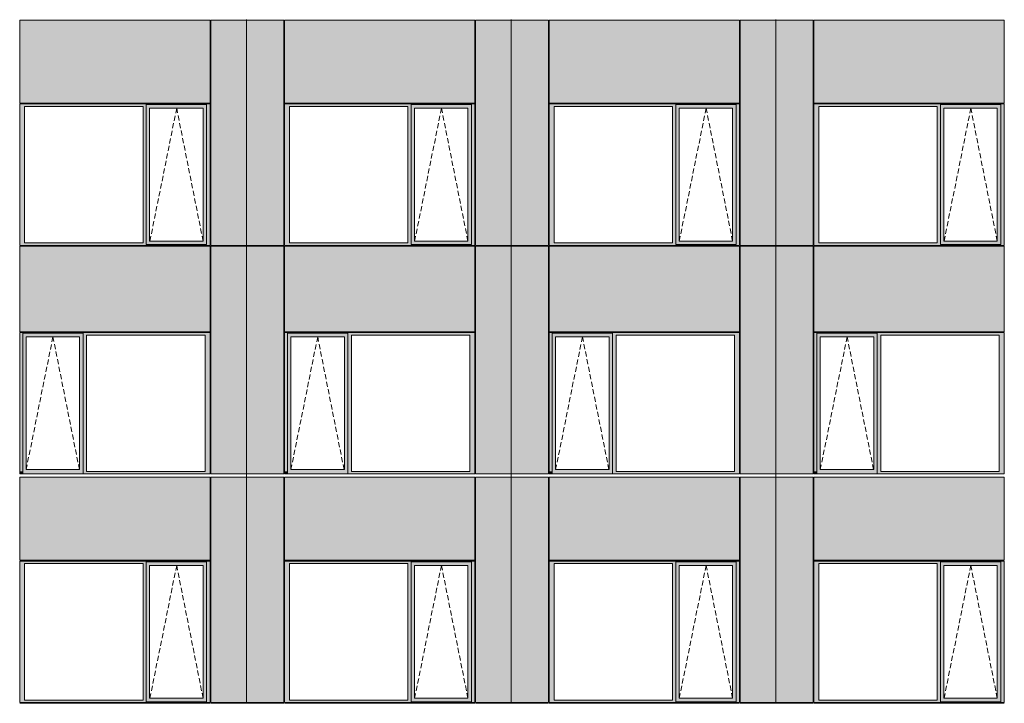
# Model space of a CAD drawing. Header units: millimetres. Extents: x 374857 to 755273, y -2664 to 302042.
# Tile 27 of 48: x 400935 to 414511, y 55039 to 64459. Entities that reach past the tile are written whole.
import ezdxf

# ---------------------------------------------------------------- set-up
doc = ezdxf.new("R2010")
doc.units = ezdxf.units.MM
doc.header["$MEASUREMENT"] = 0
doc.linetypes.add('OO_EOIAAY', pattern=[105.833361, 70.555568, -35.277793])
for name, color, linetype, lineweight in [('0_Ном._пера__1', 7, 'Continuous', 0), ('0_Ном._пера__120', 7, 'Continuous', 0), ('_0 фасадные панели-1_Ном._пера__1', 7, 'Continuous', 0), ('АР-Стены_внешние_.АР_Ном._пера__1', 7, 'Continuous', 0)]:
    doc.layers.add(name, color=color, linetype=linetype, lineweight=lineweight)
doc.layers.add('АР-Стены_внешние_.АР_Ном._пера__214', color=7, linetype='Continuous', lineweight=0, true_color=0xe2eaf1)

msp = doc.modelspace()

# ---------------------------------------------------------------- hatches: boundary and pattern name
at = {"layer": '0_Ном._пера__1', "linetype": 'Continuous', "lineweight": 0, "true_color": 0x000000}
for points in [[(400935.328, 63263.69), (401002.802, 63263.69), (402636.684, 63263.69), (402681.177, 63263.69), (402681.177, 63288.69), (403512.908, 63288.69), (403512.908, 63263.69), (403561.144, 63263.69), (403561.144, 63298.69), (400935.328, 63298.69)], [(401002.802, 61383.69), (401002.802, 63263.69), (400935.328, 63263.69), (400935.328, 61383.69)], [(402681.177, 63263.69), (402636.684, 63263.69), (402636.684, 61383.69), (402681.177, 61383.69)], [(402681.177, 63288.69), (402681.177, 63238.69), (402726.87, 63238.69), (403463.472, 63238.69), (403512.908, 63238.69), (403512.908, 63288.69)], [(403512.908, 61383.69), (403561.144, 61383.69), (403561.144, 63263.69), (403512.908, 63263.69)], [(404585.81, 63263.69), (404653.284, 63263.69), (406286.684, 63263.69), (406331.177, 63263.69), (406331.177, 63288.69), (407162.908, 63288.69), (407162.908, 63263.69), (407211.144, 63263.69), (407211.144, 63298.69), (404585.81, 63298.69)], [(404653.284, 61383.69), (404653.284, 63263.69), (404585.81, 63263.69), (404585.81, 61383.69)], [(406331.177, 63263.69), (406286.684, 63263.69), (406286.684, 61383.69), (406331.177, 61383.69)], [(406331.177, 63288.69), (406331.177, 63238.69), (406376.87, 63238.69), (407113.472, 63238.69), (407162.908, 63238.69), (407162.908, 63288.69)], [(407162.908, 61383.69), (407211.144, 61383.69), (407211.144, 63263.69), (407162.908, 63263.69)], [(408235.81, 63263.69), (408303.284, 63263.69), (409935.68, 63263.69), (409980.173, 63263.69), (409980.173, 63288.69), (410811.904, 63288.69), (410811.904, 63263.69), (410860.14, 63263.69), (410860.14, 63298.69), (408235.81, 63298.69)], [(408303.284, 61383.69), (408303.284, 63263.69), (408235.81, 63263.69), (408235.81, 61383.69)], [(409980.173, 63263.69), (409935.68, 63263.69), (409935.68, 61383.69), (409980.173, 61383.69)], [(409980.173, 63288.69), (409980.173, 63238.69), (410025.866, 63238.69), (410762.468, 63238.69), (410811.904, 63238.69), (410811.904, 63288.69)], [(410811.904, 61383.69), (410860.14, 61383.69), (410860.14, 63263.69), (410811.904, 63263.69)], [(411884.805, 63263.69), (411952.28, 63263.69), (413586.251, 63263.69), (413630.744, 63263.69), (413630.744, 63288.69), (414462.475, 63288.69), (414462.475, 63263.69), (414510.711, 63263.69), (414510.711, 63298.69), (411884.805, 63298.69)], [(411952.28, 61383.69), (411952.28, 63263.69), (411884.805, 63263.69), (411884.805, 61383.69)], [(413630.744, 63263.69), (413586.251, 63263.69), (413586.251, 61383.69), (413630.744, 61383.69)], [(413630.744, 63288.69), (413630.744, 63238.69), (413676.437, 63238.69), (414413.039, 63238.69), (414462.475, 63238.69), (414462.475, 63288.69)], [(414462.475, 61383.69), (414510.711, 61383.69), (414510.711, 63263.69), (414462.475, 63263.69)], [(402681.177, 63238.69), (402681.177, 61408.69), (402726.87, 61408.69), (402726.87, 63238.69)], [(403512.908, 63238.69), (403464.22, 63238.69), (403464.22, 61408.69), (403512.908, 61408.69)], [(406331.177, 63238.69), (406331.177, 61408.69), (406376.87, 61408.69), (406376.87, 63238.69)], [(407162.908, 63238.69), (407114.22, 63238.69), (407114.22, 61408.69), (407162.908, 61408.69)], [(409980.173, 63238.69), (409980.173, 61408.69), (410025.866, 61408.69), (410025.866, 63238.69)], [(410811.904, 63238.69), (410763.217, 63238.69), (410763.217, 61408.69), (410811.904, 61408.69)], [(413630.744, 63238.69), (413630.744, 61408.69), (413676.437, 61408.69), (413676.437, 63238.69)], [(414462.475, 63238.69), (414413.787, 63238.69), (414413.787, 61408.69), (414462.475, 61408.69)], [(401002.802, 61383.69), (400935.328, 61383.69), (400935.328, 61348.69), (403561.144, 61348.69), (403561.144, 61383.69), (403512.908, 61383.69), (403512.908, 61358.69), (402681.177, 61358.69), (402681.177, 61383.69), (402636.684, 61383.69)], [(402681.177, 61408.69), (402681.177, 61358.69), (403512.908, 61358.69), (403512.908, 61408.69), (403463.472, 61408.69), (402726.87, 61408.69)], [(404653.284, 61383.69), (404585.81, 61383.69), (404585.81, 61348.69), (407211.144, 61348.69), (407211.144, 61383.69), (407162.908, 61383.69), (407162.908, 61358.69), (406331.177, 61358.69), (406331.177, 61383.69), (406286.684, 61383.69)], [(406331.177, 61408.69), (406331.177, 61358.69), (407162.908, 61358.69), (407162.908, 61408.69), (407113.472, 61408.69), (406376.87, 61408.69)], [(408303.284, 61383.69), (408235.81, 61383.69), (408235.81, 61348.69), (410860.14, 61348.69), (410860.14, 61383.69), (410811.904, 61383.69), (410811.904, 61358.69), (409980.173, 61358.69), (409980.173, 61383.69), (409935.68, 61383.69)], [(409980.173, 61408.69), (409980.173, 61358.69), (410811.904, 61358.69), (410811.904, 61408.69), (410762.468, 61408.69), (410025.866, 61408.69)], [(411952.28, 61383.69), (411884.805, 61383.69), (411884.805, 61348.69), (414510.711, 61348.69), (414510.711, 61383.69), (414462.475, 61383.69), (414462.475, 61358.69), (413630.744, 61358.69), (413630.744, 61383.69), (413586.251, 61383.69)], [(413630.744, 61408.69), (413630.744, 61358.69), (414462.475, 61358.69), (414462.475, 61408.69), (414413.039, 61408.69), (413676.437, 61408.69)], [(403561.144, 60148.69), (400935.328, 60148.69), (400935.328, 60113.69), (400978.084, 60113.69), (400978.084, 60138.69), (401809.815, 60138.69), (401809.815, 60113.69), (401858.051, 60113.69), (403491.933, 60113.69), (403561.144, 60113.69)], [(407211.144, 60148.69), (404585.81, 60148.69), (404585.81, 60113.69), (404628.566, 60113.69), (404628.566, 60138.69), (405460.297, 60138.69), (405460.297, 60113.69), (405508.533, 60113.69), (407141.933, 60113.69), (407211.144, 60113.69)], [(410860.14, 60148.69), (408235.81, 60148.69), (408235.81, 60113.69), (408278.566, 60113.69), (408278.566, 60138.69), (409110.297, 60138.69), (409110.297, 60113.69), (409158.533, 60113.69), (410790.929, 60113.69), (410860.14, 60113.69)], [(414510.711, 60148.69), (411884.805, 60148.69), (411884.805, 60113.69), (411927.561, 60113.69), (411927.561, 60138.69), (412759.293, 60138.69), (412759.293, 60113.69), (412807.529, 60113.69), (414441.5, 60113.69), (414510.711, 60113.69)], [(400978.084, 58233.69), (400978.084, 60113.69), (400935.328, 60113.69), (400935.328, 58233.69)], [(400978.084, 60138.69), (400978.084, 60088.69), (401023.777, 60088.69), (401760.379, 60088.69), (401809.815, 60088.69), (401809.815, 60138.69)], [(400978.084, 60088.69), (400978.084, 58258.69), (401023.777, 58258.69), (401023.777, 60088.69)], [(401809.815, 60088.69), (401761.127, 60088.69), (401761.127, 58258.69), (401809.815, 58258.69)], [(401809.815, 60113.69), (401809.815, 58233.69), (401858.051, 58233.69), (401858.051, 60113.69)], [(403491.933, 58233.69), (403561.144, 58233.69), (403561.144, 60113.69), (403491.933, 60113.69)], [(404628.566, 58233.69), (404628.566, 60113.69), (404585.81, 60113.69), (404585.81, 58233.69)], [(404628.566, 60138.69), (404628.566, 60088.69), (404674.259, 60088.69), (405410.861, 60088.69), (405460.297, 60088.69), (405460.297, 60138.69)], [(404628.566, 60088.69), (404628.566, 58258.69), (404674.259, 58258.69), (404674.259, 60088.69)], [(405460.297, 60088.69), (405411.61, 60088.69), (405411.61, 58258.69), (405460.297, 58258.69)], [(405460.297, 60113.69), (405460.297, 58233.69), (405508.533, 58233.69), (405508.533, 60113.69)], [(407141.933, 58233.69), (407211.144, 58233.69), (407211.144, 60113.69), (407141.933, 60113.69)], [(408278.566, 58233.69), (408278.566, 60113.69), (408235.81, 60113.69), (408235.81, 58233.69)], [(408278.566, 60138.69), (408278.566, 60088.69), (408324.259, 60088.69), (409060.861, 60088.69), (409110.297, 60088.69), (409110.297, 60138.69)], [(408278.566, 60088.69), (408278.566, 58258.69), (408324.259, 58258.69), (408324.259, 60088.69)], [(409110.297, 60088.69), (409061.61, 60088.69), (409061.61, 58258.69), (409110.297, 58258.69)], [(409110.297, 60113.69), (409110.297, 58233.69), (409158.533, 58233.69), (409158.533, 60113.69)], [(410790.929, 58233.69), (410860.14, 58233.69), (410860.14, 60113.69), (410790.929, 60113.69)], [(411927.561, 58233.69), (411927.561, 60113.69), (411884.805, 60113.69), (411884.805, 58233.69)], [(411927.561, 60138.69), (411927.561, 60088.69), (411973.255, 60088.69), (412709.856, 60088.69), (412759.293, 60088.69), (412759.293, 60138.69)], [(411927.561, 60088.69), (411927.561, 58258.69), (411973.255, 58258.69), (411973.255, 60088.69)], [(412759.293, 60088.69), (412710.605, 60088.69), (412710.605, 58258.69), (412759.293, 58258.69)], [(412759.293, 60113.69), (412759.293, 58233.69), (412807.529, 58233.69), (412807.529, 60113.69)], [(414441.5, 58233.69), (414510.711, 58233.69), (414510.711, 60113.69), (414441.5, 60113.69)], [(400978.084, 58258.69), (400978.084, 58198.69), (401809.815, 58198.69), (401809.815, 58258.69), (401760.379, 58258.69), (401023.777, 58258.69)], [(404628.566, 58258.69), (404628.566, 58198.69), (405460.297, 58198.69), (405460.297, 58258.69), (405410.861, 58258.69), (404674.259, 58258.69)], [(408278.566, 58258.69), (408278.566, 58198.69), (409110.297, 58198.69), (409110.297, 58258.69), (409060.861, 58258.69), (408324.259, 58258.69)], [(411927.561, 58258.69), (411927.561, 58198.69), (412759.293, 58198.69), (412759.293, 58258.69), (412709.856, 58258.69), (411973.255, 58258.69)], [(400935.328, 58233.69), (400935.328, 58198.69), (400943.779, 58198.69), (400978.084, 58198.69), (400978.084, 58233.69)], [(401809.815, 58233.69), (401809.815, 58198.69), (403551.269, 58198.69), (403561.144, 58198.69), (403561.144, 58233.69), (403491.933, 58233.69), (401858.051, 58233.69)], [(404585.81, 58233.69), (404585.81, 58198.69), (404594.261, 58198.69), (404628.566, 58198.69), (404628.566, 58233.69)], [(405460.297, 58233.69), (405460.297, 58198.69), (407201.269, 58198.69), (407211.144, 58198.69), (407211.144, 58233.69), (407141.933, 58233.69), (405508.533, 58233.69)], [(408235.81, 58233.69), (408235.81, 58198.69), (408244.261, 58198.69), (408278.566, 58198.69), (408278.566, 58233.69)], [(409110.297, 58233.69), (409110.297, 58198.69), (410850.265, 58198.69), (410860.14, 58198.69), (410860.14, 58233.69), (410790.929, 58233.69), (409158.533, 58233.69)], [(411884.805, 58233.69), (411884.805, 58198.69), (411893.256, 58198.69), (411927.561, 58198.69), (411927.561, 58233.69)], [(412759.293, 58233.69), (412759.293, 58198.69), (414500.836, 58198.69), (414510.711, 58198.69), (414510.711, 58233.69), (414441.5, 58233.69), (412807.529, 58233.69)], [(400935.328, 56963.683), (401002.802, 56963.683), (402636.684, 56963.683), (402681.177, 56963.683), (402681.177, 56988.683), (403512.908, 56988.683), (403512.908, 56963.683), (403561.144, 56963.683), (403561.144, 56998.683), (400935.328, 56998.683)], [(401002.802, 55083.683), (401002.802, 56963.683), (400935.328, 56963.683), (400935.328, 55083.683)], [(402681.177, 56963.683), (402636.684, 56963.683), (402636.684, 55083.683), (402681.177, 55083.683)], [(402681.177, 56988.683), (402681.177, 56938.683), (402726.87, 56938.683), (403463.472, 56938.683), (403512.908, 56938.683), (403512.908, 56988.683)], [(402681.177, 56938.683), (402681.177, 55108.683), (402726.87, 55108.683), (402726.87, 56938.683)], [(403512.908, 56938.683), (403464.22, 56938.683), (403464.22, 55108.683), (403512.908, 55108.683)], [(403512.908, 55083.683), (403561.144, 55083.683), (403561.144, 56963.683), (403512.908, 56963.683)], [(404585.81, 56963.683), (404653.284, 56963.683), (406286.684, 56963.683), (406331.177, 56963.683), (406331.177, 56988.683), (407162.908, 56988.683), (407162.908, 56963.683), (407211.144, 56963.683), (407211.144, 56998.683), (404585.81, 56998.683)], [(404653.284, 55083.683), (404653.284, 56963.683), (404585.81, 56963.683), (404585.81, 55083.683)], [(406331.177, 56963.683), (406286.684, 56963.683), (406286.684, 55083.683), (406331.177, 55083.683)], [(406331.177, 56988.683), (406331.177, 56938.683), (406376.87, 56938.683), (407113.472, 56938.683), (407162.908, 56938.683), (407162.908, 56988.683)], [(406331.177, 56938.683), (406331.177, 55108.683), (406376.87, 55108.683), (406376.87, 56938.683)], [(407162.908, 56938.683), (407114.22, 56938.683), (407114.22, 55108.683), (407162.908, 55108.683)], [(407162.908, 55083.683), (407211.144, 55083.683), (407211.144, 56963.683), (407162.908, 56963.683)], [(408235.81, 56963.683), (408303.284, 56963.683), (409935.68, 56963.683), (409980.173, 56963.683), (409980.173, 56988.683), (410811.904, 56988.683), (410811.904, 56963.683), (410860.14, 56963.683), (410860.14, 56998.683), (408235.81, 56998.683)], [(408303.284, 55083.683), (408303.284, 56963.683), (408235.81, 56963.683), (408235.81, 55083.683)], [(409980.173, 56963.683), (409935.68, 56963.683), (409935.68, 55083.683), (409980.173, 55083.683)], [(409980.173, 56988.683), (409980.173, 56938.683), (410025.866, 56938.683), (410762.468, 56938.683), (410811.904, 56938.683), (410811.904, 56988.683)], [(409980.173, 56938.683), (409980.173, 55108.683), (410025.866, 55108.683), (410025.866, 56938.683)], [(410811.904, 56938.683), (410763.217, 56938.683), (410763.217, 55108.683), (410811.904, 55108.683)], [(410811.904, 55083.683), (410860.14, 55083.683), (410860.14, 56963.683), (410811.904, 56963.683)], [(411884.805, 56963.683), (411952.28, 56963.683), (413586.251, 56963.683), (413630.744, 56963.683), (413630.744, 56988.683), (414462.475, 56988.683), (414462.475, 56963.683), (414510.711, 56963.683), (414510.711, 56998.683), (411884.805, 56998.683)], [(411952.28, 55083.683), (411952.28, 56963.683), (411884.805, 56963.683), (411884.805, 55083.683)], [(413630.744, 56963.683), (413586.251, 56963.683), (413586.251, 55083.683), (413630.744, 55083.683)], [(413630.744, 56988.683), (413630.744, 56938.683), (413676.437, 56938.683), (414413.039, 56938.683), (414462.475, 56938.683), (414462.475, 56988.683)], [(413630.744, 56938.683), (413630.744, 55108.683), (413676.437, 55108.683), (413676.437, 56938.683)], [(414462.475, 56938.683), (414413.787, 56938.683), (414413.787, 55108.683), (414462.475, 55108.683)], [(414462.475, 55083.683), (414510.711, 55083.683), (414510.711, 56963.683), (414462.475, 56963.683)], [(401002.802, 55083.683), (400935.328, 55083.683), (400935.328, 55048.683), (403561.144, 55048.683), (403561.144, 55083.683), (403512.908, 55083.683), (403512.908, 55058.683), (402681.177, 55058.683), (402681.177, 55083.683), (402636.684, 55083.683)], [(402681.177, 55108.683), (402681.177, 55058.683), (403512.908, 55058.683), (403512.908, 55108.683), (403463.472, 55108.683), (402726.87, 55108.683)], [(404653.284, 55083.683), (404585.81, 55083.683), (404585.81, 55048.683), (407211.144, 55048.683), (407211.144, 55083.683), (407162.908, 55083.683), (407162.908, 55058.683), (406331.177, 55058.683), (406331.177, 55083.683), (406286.684, 55083.683)], [(406331.177, 55108.683), (406331.177, 55058.683), (407162.908, 55058.683), (407162.908, 55108.683), (407113.472, 55108.683), (406376.87, 55108.683)], [(408303.284, 55083.683), (408235.81, 55083.683), (408235.81, 55048.683), (410860.14, 55048.683), (410860.14, 55083.683), (410811.904, 55083.683), (410811.904, 55058.683), (409980.173, 55058.683), (409980.173, 55083.683), (409935.68, 55083.683)], [(409980.173, 55108.683), (409980.173, 55058.683), (410811.904, 55058.683), (410811.904, 55108.683), (410762.468, 55108.683), (410025.866, 55108.683)], [(411952.28, 55083.683), (411884.805, 55083.683), (411884.805, 55048.683), (414510.711, 55048.683), (414510.711, 55083.683), (414462.475, 55083.683), (414462.475, 55058.683), (413630.744, 55058.683), (413630.744, 55083.683), (413586.251, 55083.683)], [(413630.744, 55108.683), (413630.744, 55058.683), (414462.475, 55058.683), (414462.475, 55108.683), (414413.039, 55108.683), (413676.437, 55108.683)]]:
    msp.add_hatch(color=18, dxfattribs=at).paths.add_polyline_path(points)
at = {"layer": 'АР-Стены_внешние_.АР_Ном._пера__214', "linetype": 'Continuous', "lineweight": 0, "true_color": 0xe5e8eb}
for points in [[(400935.328, 63308.69), (403561.143, 63308.69), (403561.143, 64453.697), (400935.328, 64453.697)], [(403571.144, 64453.697), (403571.144, 61348.69), (404062.894, 61348.69), (404062.894, 64453.697)], [(404062.895, 64453.697), (404062.895, 61348.69), (404575.814, 61348.69), (404575.814, 64453.697)], [(404585.81, 63308.69), (407211.143, 63308.69), (407211.143, 64453.697), (404585.81, 64453.697)], [(407221.144, 64453.697), (407221.144, 61348.69), (407712.894, 61348.69), (407712.894, 64453.697)], [(407712.895, 64453.697), (407712.895, 61348.69), (408225.814, 61348.69), (408225.814, 64453.697)], [(408235.81, 63308.69), (410860.139, 63308.69), (410860.139, 64453.697), (408235.81, 64453.697)], [(410870.14, 64453.697), (410870.14, 61348.69), (411361.89, 61348.69), (411361.89, 64453.697)], [(411361.89, 64453.697), (411361.89, 61348.69), (411874.809, 61348.69), (411874.809, 64453.697)], [(411884.805, 63308.69), (414510.71, 63308.69), (414510.71, 64453.697), (411884.805, 64453.697)], [(403561.143, 61338.69), (400935.328, 61338.69), (400935.328, 60158.69), (403561.143, 60158.69)], [(403571.144, 61338.613), (403571.144, 58198.69), (404062.894, 58198.69), (404062.894, 61338.613)], [(404062.895, 61338.613), (404062.895, 58198.69), (404575.81, 58198.69), (404575.81, 61338.613)], [(407211.143, 61338.69), (404585.81, 61338.69), (404585.81, 60158.69), (407211.143, 60158.69)], [(407221.144, 61338.613), (407221.144, 58198.69), (407712.894, 58198.69), (407712.894, 61338.613)], [(407712.895, 61338.613), (407712.895, 58198.69), (408225.81, 58198.69), (408225.81, 61338.613)], [(410860.139, 61338.69), (408235.81, 61338.69), (408235.81, 60158.69), (410860.139, 60158.69)], [(410870.14, 61338.613), (410870.14, 58198.69), (411361.89, 58198.69), (411361.89, 61338.613)], [(411361.89, 61338.613), (411361.89, 58198.69), (411874.805, 58198.69), (411874.805, 61338.613)], [(414510.71, 61338.69), (411884.805, 61338.69), (411884.805, 60158.69), (414510.71, 60158.69)], [(400935.328, 57008.683), (403561.143, 57008.683), (403561.143, 58153.69), (400935.328, 58153.69)], [(403571.144, 58153.69), (403571.144, 55048.683), (404062.894, 55048.683), (404062.894, 58153.69)], [(404062.895, 58153.69), (404062.895, 55048.683), (404575.814, 55048.683), (404575.814, 58153.69)], [(404585.81, 57008.683), (407211.143, 57008.683), (407211.143, 58153.69), (404585.81, 58153.69)], [(407221.144, 58153.69), (407221.144, 55048.683), (407712.894, 55048.683), (407712.894, 58153.69)], [(407712.895, 58153.69), (407712.895, 55048.683), (408225.814, 55048.683), (408225.814, 58153.69)], [(408235.81, 57008.683), (410860.139, 57008.683), (410860.139, 58153.69), (408235.81, 58153.69)], [(410870.14, 58153.69), (410870.14, 55048.683), (411361.89, 55048.683), (411361.89, 58153.69)], [(411361.89, 58153.69), (411361.89, 55048.683), (411874.809, 55048.683), (411874.809, 58153.69)], [(411884.805, 57008.683), (414510.71, 57008.683), (414510.71, 58153.69), (411884.805, 58153.69)]]:
    msp.add_hatch(color=254, dxfattribs=at).paths.add_polyline_path(points)

# ---------------------------------------------------------------- linework, layer by layer
at = {"layer": '0_Ном._пера__120', "color": 7, "linetype": 'OO_EOIAAY', "lineweight": 0}
for p, q in [((403099.996, 63238.69), (402730.976, 61408.69)), ((403464.22, 61408.69), (403099.996, 63238.69)), ((406749.996, 63238.69), (406380.976, 61408.69)), ((407114.22, 61408.69), (406749.996, 63238.69)), ((410398.993, 63238.69), (410029.972, 61408.69)), ((410763.217, 61408.69), (410398.993, 63238.69)), ((414049.563, 63238.69), (413680.543, 61408.69)), ((414413.787, 61408.69), (414049.563, 63238.69)), ((401393.546, 60088.69), (401024.526, 58258.69)), ((401757.77, 58258.69), (401393.546, 60088.69)), ((405044.029, 60088.69), (404675.008, 58258.69)), ((405408.253, 58258.69), (405044.029, 60088.69)), ((408694.029, 60088.69), (408325.008, 58258.69)), ((409058.253, 58258.69), (408694.029, 60088.69)), ((412343.024, 60088.69), (411974.003, 58258.69)), ((412707.248, 58258.69), (412343.024, 60088.69)), ((403099.996, 56938.683), (402730.976, 55108.683)), ((403464.22, 55108.683), (403099.996, 56938.683)), ((406749.996, 56938.683), (406380.976, 55108.683)), ((407114.22, 55108.683), (406749.996, 56938.683)), ((410398.993, 56938.683), (410029.972, 55108.683)), ((410763.217, 55108.683), (410398.993, 56938.683)), ((414049.563, 56938.683), (413680.543, 55108.683)), ((414413.787, 55108.683), (414049.563, 56938.683))]:
    msp.add_line(p, q, dxfattribs=at)
at = {"layer": '_0 фасадные панели-1_Ном._пера__1', "color": 7, "linetype": 'Continuous', "lineweight": 0}
for p, q in [((400935.328, 63308.69), (400935.328, 64453.697)), ((403561.144, 64453.697), (400935.328, 64453.697)), ((403561.143, 64453.697), (400935.328, 64453.697)), ((403561.143, 63308.69), (403561.143, 64453.697)), ((404062.894, 64453.697), (403571.144, 64453.697)), ((403571.147, 61348.69), (403571.147, 64453.697)), ((404062.894, 64453.697), (403571.149, 64453.697)), ((404062.894, 61348.69), (404062.894, 64453.697)), ((404062.894, 64453.697), (404062.894, 61348.69)), ((404575.814, 64453.697), (404062.895, 64453.697)), ((404575.81, 64453.697), (404062.895, 64453.697)), ((404585.81, 63308.69), (404585.81, 64453.697)), ((407211.144, 64453.697), (404585.81, 64453.697)), ((407211.143, 64453.697), (404585.81, 64453.697)), ((407211.143, 63308.69), (407211.143, 64453.697)), ((407712.894, 64453.697), (407221.144, 64453.697)), ((407221.147, 61348.69), (407221.147, 64453.697)), ((407712.894, 64453.697), (407221.149, 64453.697)), ((407712.894, 61348.69), (407712.894, 64453.697)), ((407712.894, 64453.697), (407712.894, 61348.69)), ((408225.814, 64453.697), (407712.895, 64453.697)), ((408225.81, 64453.697), (407712.895, 64453.697)), ((408235.81, 63308.69), (408235.81, 64453.697)), ((410860.14, 64453.697), (408235.81, 64453.697)), ((410860.139, 64453.697), (408235.81, 64453.697)), ((410860.139, 63308.69), (410860.139, 64453.697)), ((411361.89, 64453.697), (410870.14, 64453.697)), ((410870.143, 61348.69), (410870.143, 64453.697)), ((411361.89, 64453.697), (410870.145, 64453.697)), ((411361.89, 61348.69), (411361.89, 64453.697)), ((411874.809, 64453.697), (411361.89, 64453.697)), ((411361.89, 64453.697), (411361.89, 61348.69)), ((411874.805, 64453.697), (411361.89, 64453.697)), ((411884.805, 63308.69), (411884.805, 64453.697)), ((414510.711, 64453.697), (411884.805, 64453.697)), ((414510.71, 64453.697), (411884.805, 64453.697)), ((414510.71, 63308.69), (414510.71, 64453.697)), ((403561.144, 61338.69), (400935.328, 61338.69)), ((400935.328, 60158.69), (400935.328, 61338.69)), ((403553.658, 61348.69), (403561.143, 61348.69)), ((403553.658, 61348.69), (403561.143, 61348.69)), ((403561.143, 60158.69), (403561.143, 61338.69)), ((404062.894, 61348.69), (403571.144, 61348.69)), ((404061.157, 61338.69), (403571.144, 61338.69)), ((404575.814, 61348.69), (404062.894, 61348.69)), ((404062.894, 58198.69), (404062.894, 61338.613)), ((404062.894, 61338.613), (404062.894, 58198.69)), ((404575.81, 61338.69), (404062.895, 61338.69)), ((407211.144, 61338.69), (404585.81, 61338.69)), ((404585.81, 60158.69), (404585.81, 61338.69)), ((407203.658, 61348.69), (407211.143, 61348.69)), ((407203.658, 61348.69), (407211.143, 61348.69)), ((407211.143, 60158.69), (407211.143, 61338.69)), ((407712.894, 61348.69), (407221.144, 61348.69)), ((407711.157, 61338.69), (407221.144, 61338.69)), ((408225.814, 61348.69), (407712.894, 61348.69)), ((407712.894, 58198.69), (407712.894, 61338.613)), ((407712.894, 61338.613), (407712.894, 58198.69)), ((408225.81, 61338.69), (407712.895, 61338.69)), ((410860.14, 61338.69), (408235.81, 61338.69)), ((408235.81, 60158.69), (408235.81, 61338.69)), ((410852.654, 61348.69), (410860.139, 61348.69)), ((410852.654, 61348.69), (410860.139, 61348.69)), ((410860.139, 60158.69), (410860.139, 61338.69)), ((411361.89, 61348.69), (410870.14, 61348.69)), ((411360.154, 61338.69), (410870.14, 61338.69)), ((411874.809, 61348.69), (411361.89, 61348.69)), ((411874.805, 61338.69), (411361.89, 61338.69)), ((411361.89, 58198.69), (411361.89, 61338.613)), ((411361.89, 61338.613), (411361.89, 58198.69)), ((414510.711, 61338.69), (411884.805, 61338.69)), ((411884.805, 60158.69), (411884.805, 61338.69)), ((414503.225, 61348.69), (414510.71, 61348.69)), ((414503.225, 61348.69), (414510.71, 61348.69)), ((414510.71, 60158.69), (414510.71, 61338.69)), ((403551.269, 58198.69), (400935.328, 58198.69)), ((403561.143, 58198.501), (400935.328, 58198.501)), ((400935.328, 57008.683), (400935.328, 58153.69)), ((403561.143, 58153.69), (400935.328, 58153.69)), ((403553.658, 58198.69), (403561.143, 58198.69)), ((403561.143, 57008.683), (403561.143, 58153.69)), ((404062.893, 58198.69), (403571.144, 58198.69)), ((403571.147, 55048.683), (403571.147, 58153.69)), ((404062.894, 58198.69), (403571.149, 58198.69)), ((404062.894, 58153.69), (403571.149, 58153.69)), ((404575.466, 58198.69), (404062.894, 58198.69)), ((404062.894, 55048.683), (404062.894, 58153.69)), ((404062.894, 58153.69), (404062.894, 55048.683)), ((404575.81, 58198.69), (404062.895, 58198.69)), ((404575.814, 58153.69), (404062.895, 58153.69)), ((407201.269, 58198.69), (404585.81, 58198.69)), ((407211.143, 58198.501), (404585.81, 58198.501)), ((404585.81, 57008.683), (404585.81, 58153.69)), ((407211.143, 58153.69), (404585.81, 58153.69)), ((407203.658, 58198.69), (407211.143, 58198.69)), ((407211.143, 57008.683), (407211.143, 58153.69)), ((407712.893, 58198.69), (407221.144, 58198.69)), ((407221.147, 55048.683), (407221.147, 58153.69)), ((407712.894, 58198.69), (407221.149, 58198.69)), ((407712.894, 58153.69), (407221.149, 58153.69)), ((408225.466, 58198.69), (407712.894, 58198.69)), ((407712.894, 55048.683), (407712.894, 58153.69)), ((407712.894, 58153.69), (407712.894, 55048.683)), ((408225.81, 58198.69), (407712.895, 58198.69)), ((408225.814, 58153.69), (407712.895, 58153.69)), ((410850.265, 58198.69), (408235.81, 58198.69)), ((410860.139, 58198.501), (408235.81, 58198.501)), ((408235.81, 57008.683), (408235.81, 58153.69)), ((410860.139, 58153.69), (408235.81, 58153.69)), ((410852.654, 58198.69), (410860.139, 58198.69)), ((410860.139, 57008.683), (410860.139, 58153.69)), ((411361.89, 58198.69), (410870.14, 58198.69)), ((410870.143, 55048.683), (410870.143, 58153.69)), ((411361.89, 58198.69), (410870.145, 58198.69)), ((411361.89, 58153.69), (410870.145, 58153.69)), ((411874.461, 58198.69), (411361.89, 58198.69)), ((411874.805, 58198.69), (411361.89, 58198.69)), ((411361.89, 55048.683), (411361.89, 58153.69)), ((411874.809, 58153.69), (411361.89, 58153.69)), ((411361.89, 58153.69), (411361.89, 55048.683)), ((414500.836, 58198.69), (411884.805, 58198.69)), ((414510.71, 58198.501), (411884.805, 58198.501)), ((411884.805, 57008.683), (411884.805, 58153.69)), ((414510.71, 58153.69), (411884.805, 58153.69)), ((414503.225, 58198.69), (414510.71, 58198.69)), ((414510.71, 57008.683), (414510.71, 58153.69)), ((403561.144, 55038.606), (400935.328, 55038.606)), ((403553.658, 55048.683), (403561.143, 55048.683)), ((404062.894, 55048.683), (403571.144, 55048.683)), ((404061.157, 55038.606), (403571.144, 55038.606)), ((404575.814, 55048.683), (404062.894, 55048.683)), ((404575.81, 55038.606), (404062.895, 55038.606)), ((407211.144, 55038.606), (404585.81, 55038.606)), ((407203.658, 55048.683), (407211.143, 55048.683)), ((407712.894, 55048.683), (407221.144, 55048.683)), ((407711.157, 55038.606), (407221.144, 55038.606)), ((408225.814, 55048.683), (407712.894, 55048.683)), ((408225.81, 55038.606), (407712.895, 55038.606)), ((410860.14, 55038.606), (408235.81, 55038.606)), ((410852.654, 55048.683), (410860.139, 55048.683)), ((411361.89, 55048.683), (410870.14, 55048.683)), ((411360.154, 55038.606), (410870.14, 55038.606)), ((411874.809, 55048.683), (411361.89, 55048.683)), ((411874.805, 55038.606), (411361.89, 55038.606)), ((414510.711, 55038.606), (411884.805, 55038.606)), ((414503.225, 55048.683), (414510.71, 55048.683))]:
    msp.add_line(p, q, dxfattribs=at)
at = {"layer": 'АР-Стены_внешние_.АР_Ном._пера__1', "color": 7, "linetype": 'Continuous', "lineweight": 0}
for p, q in [((404062.895, 64463.697), (404062.895, 64453.697)), ((404575.814, 61348.69), (404575.814, 64453.697)), ((407712.895, 64463.697), (407712.895, 64453.697)), ((408225.814, 61348.69), (408225.814, 64453.697)), ((411361.89, 64463.697), (411361.89, 64453.697)), ((411874.809, 61348.69), (411874.809, 64453.697)), ((400935.328, 63308.69), (403561.143, 63308.69)), ((400935.328, 63263.69), (400935.328, 63298.69)), ((400935.328, 63298.69), (403561.144, 63298.69)), ((400935.328, 61383.69), (400935.328, 63263.69)), ((401002.802, 63263.69), (401002.802, 61383.69)), ((402636.684, 63263.69), (401002.802, 63263.69)), ((402636.684, 61383.69), (402636.684, 63263.69)), ((403512.908, 63288.69), (402681.177, 63288.69)), ((402681.177, 63288.69), (402681.177, 63263.69)), ((402681.177, 63263.69), (402681.177, 61383.69)), ((403512.908, 63288.69), (403512.908, 63238.69)), ((403561.144, 63298.69), (403561.144, 63263.69)), ((403561.144, 63263.69), (403561.144, 61383.69)), ((404585.81, 63308.69), (407211.143, 63308.69)), ((404585.81, 63263.69), (404585.81, 63298.69)), ((404585.81, 63298.69), (407211.144, 63298.69)), ((404585.81, 61383.69), (404585.81, 63263.69)), ((404653.284, 63263.69), (404653.284, 61383.69)), ((406286.684, 63263.69), (404653.284, 63263.69)), ((406286.684, 61383.69), (406286.684, 63263.69)), ((407162.908, 63288.69), (406331.177, 63288.69)), ((406331.177, 63288.69), (406331.177, 63263.69)), ((406331.177, 63263.69), (406331.177, 61383.69)), ((407162.908, 63288.69), (407162.908, 63238.69)), ((407211.144, 63298.69), (407211.144, 63263.69)), ((407211.144, 63263.69), (407211.144, 61383.69)), ((408235.81, 63308.69), (410860.139, 63308.69)), ((408235.81, 63263.69), (408235.81, 63298.69)), ((408235.81, 63298.69), (410860.14, 63298.69)), ((408235.81, 61383.69), (408235.81, 63263.69)), ((408303.284, 63263.69), (408303.284, 61383.69)), ((409935.68, 63263.69), (408303.284, 63263.69)), ((409935.68, 61383.69), (409935.68, 63263.69)), ((410811.904, 63288.69), (409980.173, 63288.69)), ((409980.173, 63288.69), (409980.173, 63263.69)), ((409980.173, 63263.69), (409980.173, 61383.69)), ((410811.904, 63288.69), (410811.904, 63238.69)), ((410860.14, 63298.69), (410860.14, 63263.69)), ((410860.14, 63263.69), (410860.14, 61383.69)), ((411884.805, 63308.69), (414510.71, 63308.69)), ((411884.805, 63263.69), (411884.805, 63298.69)), ((411884.805, 63298.69), (414510.711, 63298.69)), ((411884.805, 61383.69), (411884.805, 63263.69)), ((411952.28, 63263.69), (411952.28, 61383.69)), ((413586.251, 63263.69), (411952.28, 63263.69)), ((413586.251, 61383.69), (413586.251, 63263.69)), ((414462.475, 63288.69), (413630.744, 63288.69)), ((413630.744, 63288.69), (413630.744, 63263.69)), ((413630.744, 63263.69), (413630.744, 61383.69)), ((414462.475, 63288.69), (414462.475, 63238.69)), ((414510.711, 63298.69), (414510.711, 63263.69)), ((414510.711, 63263.69), (414510.711, 61383.69)), ((402726.87, 63238.69), (402726.87, 61408.69)), ((402727.619, 63238.69), (402726.87, 63238.69)), ((402727.619, 63238.69), (403464.22, 63238.69)), ((403464.22, 63238.69), (403464.22, 61408.69)), ((403512.908, 63238.69), (403512.908, 61408.69)), ((406376.87, 63238.69), (406376.87, 61408.69)), ((406377.619, 63238.69), (406376.87, 63238.69)), ((406377.619, 63238.69), (407114.22, 63238.69)), ((407114.22, 63238.69), (407114.22, 61408.69)), ((407162.908, 63238.69), (407162.908, 61408.69)), ((410025.866, 63238.69), (410025.866, 61408.69)), ((410026.615, 63238.69), (410025.866, 63238.69)), ((410026.615, 63238.69), (410763.217, 63238.69)), ((410763.217, 63238.69), (410763.217, 61408.69)), ((410811.904, 63238.69), (410811.904, 61408.69)), ((413676.437, 63238.69), (413676.437, 61408.69)), ((413677.186, 63238.69), (413676.437, 63238.69)), ((413677.186, 63238.69), (414413.787, 63238.69)), ((414413.787, 63238.69), (414413.787, 61408.69)), ((414462.475, 63238.69), (414462.475, 61408.69)), ((400935.328, 61348.69), (400935.328, 61383.69)), ((401002.802, 61383.69), (402636.684, 61383.69)), ((402681.177, 61383.69), (402681.177, 61358.69)), ((402726.87, 61408.69), (402727.619, 61408.69)), ((403464.22, 61408.69), (402727.619, 61408.69)), ((403512.908, 61408.69), (403512.908, 61358.69)), ((403561.144, 61383.69), (403561.144, 61348.69)), ((404585.81, 61348.69), (404585.81, 61383.69)), ((404653.284, 61383.69), (406286.684, 61383.69)), ((406331.177, 61383.69), (406331.177, 61358.69)), ((406376.87, 61408.69), (406377.619, 61408.69)), ((407114.22, 61408.69), (406377.619, 61408.69)), ((407162.908, 61408.69), (407162.908, 61358.69)), ((407211.144, 61383.69), (407211.144, 61348.69)), ((408235.81, 61348.69), (408235.81, 61383.69)), ((408303.284, 61383.69), (409935.68, 61383.69)), ((409980.173, 61383.69), (409980.173, 61358.69)), ((410025.866, 61408.69), (410026.615, 61408.69)), ((410763.217, 61408.69), (410026.615, 61408.69)), ((410811.904, 61408.69), (410811.904, 61358.69)), ((410860.14, 61383.69), (410860.14, 61348.69)), ((411884.805, 61348.69), (411884.805, 61383.69)), ((411952.28, 61383.69), (413586.251, 61383.69)), ((413630.744, 61383.69), (413630.744, 61358.69)), ((413676.437, 61408.69), (413677.186, 61408.69)), ((414413.787, 61408.69), (413677.186, 61408.69)), ((414462.475, 61408.69), (414462.475, 61358.69)), ((414510.711, 61383.69), (414510.711, 61348.69)), ((403561.144, 61348.69), (400935.328, 61348.69)), ((403561.144, 61348.69), (400935.328, 61348.69)), ((402681.177, 61358.69), (403512.908, 61358.69)), ((403571.144, 58198.69), (403571.144, 61338.613)), ((404062.894, 61348.69), (404062.894, 61338.613)), ((404062.894, 61338.613), (404062.894, 61348.69)), ((404575.81, 61338.613), (404575.81, 58198.69)), ((407211.144, 61348.69), (404585.81, 61348.69)), ((407211.144, 61348.69), (404585.81, 61348.69)), ((406331.177, 61358.69), (407162.908, 61358.69)), ((407221.144, 58198.69), (407221.144, 61338.613)), ((407712.894, 61348.69), (407712.894, 61338.613)), ((407712.894, 61338.613), (407712.894, 61348.69)), ((408225.81, 61338.613), (408225.81, 58198.69)), ((410860.14, 61348.69), (408235.81, 61348.69)), ((410860.14, 61348.69), (408235.81, 61348.69)), ((409980.173, 61358.69), (410811.904, 61358.69)), ((410870.14, 58198.69), (410870.14, 61338.613)), ((411361.89, 61348.69), (411361.89, 61338.613)), ((411361.89, 61338.613), (411361.89, 61348.69)), ((411874.805, 61338.613), (411874.805, 58198.69)), ((414510.711, 61348.69), (411884.805, 61348.69)), ((414510.711, 61348.69), (411884.805, 61348.69)), ((413630.744, 61358.69), (414462.475, 61358.69)), ((403561.143, 60158.69), (400935.328, 60158.69)), ((403561.144, 60148.69), (400935.328, 60148.69)), ((400935.328, 60148.69), (400935.328, 60113.69)), ((403561.144, 60113.69), (403561.144, 60148.69)), ((407211.143, 60158.69), (404585.81, 60158.69)), ((407211.144, 60148.69), (404585.81, 60148.69)), ((404585.81, 60148.69), (404585.81, 60113.69)), ((407211.144, 60113.69), (407211.144, 60148.69)), ((410860.139, 60158.69), (408235.81, 60158.69)), ((410860.14, 60148.69), (408235.81, 60148.69)), ((408235.81, 60148.69), (408235.81, 60113.69)), ((410860.14, 60113.69), (410860.14, 60148.69)), ((414510.71, 60158.69), (411884.805, 60158.69)), ((414510.711, 60148.69), (411884.805, 60148.69)), ((411884.805, 60148.69), (411884.805, 60113.69)), ((414510.711, 60113.69), (414510.711, 60148.69)), ((400935.328, 60113.69), (400935.328, 58233.69)), ((400978.084, 60138.69), (401809.815, 60138.69)), ((400978.084, 60113.69), (400978.084, 60138.69)), ((400978.084, 60113.69), (400978.084, 58233.69)), ((401023.777, 58258.69), (401023.777, 60088.69)), ((401023.777, 60088.69), (401024.526, 60088.69)), ((401761.127, 60088.69), (401024.526, 60088.69)), ((401761.127, 58258.69), (401761.127, 60088.69)), ((401809.815, 60088.69), (401809.815, 60138.69)), ((401809.815, 58258.69), (401809.815, 60088.69)), ((401858.051, 58233.69), (401858.051, 60113.69)), ((401858.051, 60113.69), (403491.933, 60113.69)), ((403491.933, 60113.69), (403491.933, 58233.69)), ((403561.144, 58233.69), (403561.144, 60113.69)), ((404585.81, 60113.69), (404585.81, 58233.69)), ((404628.566, 60138.69), (405460.297, 60138.69)), ((404628.566, 60113.69), (404628.566, 60138.69)), ((404628.566, 60113.69), (404628.566, 58233.69)), ((404674.259, 58258.69), (404674.259, 60088.69)), ((404674.259, 60088.69), (404675.008, 60088.69)), ((405411.61, 60088.69), (404675.008, 60088.69)), ((405411.61, 58258.69), (405411.61, 60088.69)), ((405460.297, 60088.69), (405460.297, 60138.69)), ((405460.297, 58258.69), (405460.297, 60088.69)), ((405508.533, 58233.69), (405508.533, 60113.69)), ((405508.533, 60113.69), (407141.933, 60113.69)), ((407141.933, 60113.69), (407141.933, 58233.69)), ((407211.144, 58233.69), (407211.144, 60113.69)), ((408235.81, 60113.69), (408235.81, 58233.69)), ((408278.566, 60138.69), (409110.297, 60138.69)), ((408278.566, 60113.69), (408278.566, 60138.69)), ((408278.566, 60113.69), (408278.566, 58233.69)), ((408324.259, 58258.69), (408324.259, 60088.69)), ((408324.259, 60088.69), (408325.008, 60088.69)), ((409061.61, 60088.69), (408325.008, 60088.69)), ((409061.61, 58258.69), (409061.61, 60088.69)), ((409110.297, 60088.69), (409110.297, 60138.69)), ((409110.297, 58258.69), (409110.297, 60088.69)), ((409158.533, 58233.69), (409158.533, 60113.69)), ((409158.533, 60113.69), (410790.929, 60113.69)), ((410790.929, 60113.69), (410790.929, 58233.69)), ((410860.14, 58233.69), (410860.14, 60113.69)), ((411884.805, 60113.69), (411884.805, 58233.69)), ((411927.561, 60138.69), (412759.293, 60138.69)), ((411927.561, 60113.69), (411927.561, 60138.69)), ((411927.561, 60113.69), (411927.561, 58233.69)), ((411973.255, 58258.69), (411973.255, 60088.69)), ((411973.255, 60088.69), (411974.003, 60088.69)), ((412710.605, 60088.69), (411974.003, 60088.69)), ((412710.605, 58258.69), (412710.605, 60088.69)), ((412759.293, 60088.69), (412759.293, 60138.69)), ((412759.293, 58258.69), (412759.293, 60088.69)), ((412807.529, 58233.69), (412807.529, 60113.69)), ((412807.529, 60113.69), (414441.5, 60113.69)), ((414441.5, 60113.69), (414441.5, 58233.69)), ((414510.711, 58233.69), (414510.711, 60113.69)), ((401024.526, 58258.69), (401023.777, 58258.69)), ((401024.526, 58258.69), (401761.127, 58258.69)), ((401809.815, 58198.69), (401809.815, 58258.69)), ((404675.008, 58258.69), (404674.259, 58258.69)), ((404675.008, 58258.69), (405411.61, 58258.69)), ((405460.297, 58198.69), (405460.297, 58258.69)), ((408325.008, 58258.69), (408324.259, 58258.69)), ((408325.008, 58258.69), (409061.61, 58258.69)), ((409110.297, 58198.69), (409110.297, 58258.69)), ((411974.003, 58258.69), (411973.255, 58258.69)), ((411974.003, 58258.69), (412710.605, 58258.69)), ((412759.293, 58198.69), (412759.293, 58258.69)), ((400935.328, 58233.69), (400935.328, 58198.69)), ((400978.084, 58233.69), (400978.084, 58198.69)), ((403491.933, 58233.69), (401858.051, 58233.69)), ((403521.426, 58198.69), (403561.144, 58198.69)), ((403561.144, 58198.69), (403561.144, 58233.69)), ((404062.894, 58198.69), (404062.894, 58153.69)), ((404062.894, 58153.69), (404062.894, 58198.69)), ((404575.814, 55048.683), (404575.814, 58153.69)), ((404585.81, 58233.69), (404585.81, 58198.69)), ((404628.566, 58233.69), (404628.566, 58198.69)), ((407141.933, 58233.69), (405508.533, 58233.69)), ((407171.426, 58198.69), (407211.144, 58198.69)), ((407211.144, 58198.69), (407211.144, 58233.69)), ((407712.894, 58198.69), (407712.894, 58153.69)), ((407712.894, 58153.69), (407712.894, 58198.69)), ((408225.814, 55048.683), (408225.814, 58153.69)), ((408235.81, 58233.69), (408235.81, 58198.69)), ((408278.566, 58233.69), (408278.566, 58198.69)), ((410790.929, 58233.69), (409158.533, 58233.69)), ((410820.422, 58198.69), (410860.14, 58198.69)), ((410860.14, 58198.69), (410860.14, 58233.69)), ((411361.89, 58198.69), (411361.89, 58153.69)), ((411361.89, 58153.69), (411361.89, 58198.69)), ((411874.809, 55048.683), (411874.809, 58153.69)), ((411884.805, 58233.69), (411884.805, 58198.69)), ((411927.561, 58233.69), (411927.561, 58198.69)), ((414441.5, 58233.69), (412807.529, 58233.69)), ((414470.993, 58198.69), (414510.711, 58198.69)), ((414510.711, 58198.69), (414510.711, 58233.69)), ((400935.328, 57008.683), (403561.143, 57008.683)), ((400935.328, 56963.683), (400935.328, 56998.683)), ((400935.328, 56998.683), (403561.144, 56998.683)), ((400935.328, 55083.683), (400935.328, 56963.683)), ((401002.802, 56963.683), (401002.802, 55083.683)), ((402636.684, 56963.683), (401002.802, 56963.683)), ((402636.684, 55083.683), (402636.684, 56963.683)), ((403512.908, 56988.683), (402681.177, 56988.683)), ((402681.177, 56988.683), (402681.177, 56963.683)), ((402681.177, 56963.683), (402681.177, 55083.683)), ((402726.87, 56938.683), (402726.87, 55108.683)), ((402727.619, 56938.683), (402726.87, 56938.683)), ((402727.619, 56938.683), (403464.22, 56938.683)), ((403464.22, 56938.683), (403464.22, 55108.683)), ((403512.908, 56988.683), (403512.908, 56938.683)), ((403512.908, 56938.683), (403512.908, 55108.683)), ((403561.144, 56998.683), (403561.144, 56963.683)), ((403561.144, 56963.683), (403561.144, 55083.683)), ((404585.81, 57008.683), (407211.143, 57008.683)), ((404585.81, 56963.683), (404585.81, 56998.683)), ((404585.81, 56998.683), (407211.144, 56998.683)), ((404585.81, 55083.683), (404585.81, 56963.683)), ((404653.284, 56963.683), (404653.284, 55083.683)), ((406286.684, 56963.683), (404653.284, 56963.683)), ((406286.684, 55083.683), (406286.684, 56963.683)), ((407162.908, 56988.683), (406331.177, 56988.683)), ((406331.177, 56988.683), (406331.177, 56963.683)), ((406331.177, 56963.683), (406331.177, 55083.683)), ((406376.87, 56938.683), (406376.87, 55108.683)), ((406377.619, 56938.683), (406376.87, 56938.683)), ((406377.619, 56938.683), (407114.22, 56938.683)), ((407114.22, 56938.683), (407114.22, 55108.683)), ((407162.908, 56988.683), (407162.908, 56938.683)), ((407162.908, 56938.683), (407162.908, 55108.683)), ((407211.144, 56998.683), (407211.144, 56963.683)), ((407211.144, 56963.683), (407211.144, 55083.683)), ((408235.81, 57008.683), (410860.139, 57008.683)), ((408235.81, 56963.683), (408235.81, 56998.683)), ((408235.81, 56998.683), (410860.14, 56998.683)), ((408235.81, 55083.683), (408235.81, 56963.683)), ((408303.284, 56963.683), (408303.284, 55083.683)), ((409935.68, 56963.683), (408303.284, 56963.683)), ((409935.68, 55083.683), (409935.68, 56963.683)), ((410811.904, 56988.683), (409980.173, 56988.683)), ((409980.173, 56988.683), (409980.173, 56963.683)), ((409980.173, 56963.683), (409980.173, 55083.683)), ((410025.866, 56938.683), (410025.866, 55108.683)), ((410026.615, 56938.683), (410025.866, 56938.683)), ((410026.615, 56938.683), (410763.217, 56938.683)), ((410763.217, 56938.683), (410763.217, 55108.683)), ((410811.904, 56988.683), (410811.904, 56938.683)), ((410811.904, 56938.683), (410811.904, 55108.683)), ((410860.14, 56998.683), (410860.14, 56963.683)), ((410860.14, 56963.683), (410860.14, 55083.683)), ((411884.805, 57008.683), (414510.71, 57008.683)), ((411884.805, 56963.683), (411884.805, 56998.683)), ((411884.805, 56998.683), (414510.711, 56998.683)), ((411884.805, 55083.683), (411884.805, 56963.683)), ((411952.28, 56963.683), (411952.28, 55083.683)), ((413586.251, 56963.683), (411952.28, 56963.683)), ((413586.251, 55083.683), (413586.251, 56963.683)), ((414462.475, 56988.683), (413630.744, 56988.683)), ((413630.744, 56988.683), (413630.744, 56963.683)), ((413630.744, 56963.683), (413630.744, 55083.683)), ((413676.437, 56938.683), (413676.437, 55108.683)), ((413677.186, 56938.683), (413676.437, 56938.683)), ((413677.186, 56938.683), (414413.787, 56938.683)), ((414413.787, 56938.683), (414413.787, 55108.683)), ((414462.475, 56988.683), (414462.475, 56938.683)), ((414462.475, 56938.683), (414462.475, 55108.683)), ((414510.711, 56998.683), (414510.711, 56963.683)), ((414510.711, 56963.683), (414510.711, 55083.683)), ((400935.328, 55048.683), (400935.328, 55083.683)), ((403561.144, 55048.683), (400935.328, 55048.683)), ((401002.802, 55083.683), (402636.684, 55083.683)), ((402681.177, 55083.683), (402681.177, 55058.683)), ((402681.177, 55058.683), (403512.908, 55058.683)), ((402726.87, 55108.683), (402727.619, 55108.683)), ((403464.22, 55108.683), (402727.619, 55108.683)), ((403512.908, 55108.683), (403512.908, 55058.683)), ((403561.144, 55083.683), (403561.144, 55048.683)), ((404062.894, 55048.683), (404062.894, 55038.606)), ((404062.894, 55038.606), (404062.894, 55048.683)), ((404585.81, 55048.683), (404585.81, 55083.683)), ((407211.144, 55048.683), (404585.81, 55048.683)), ((404653.284, 55083.683), (406286.684, 55083.683)), ((406331.177, 55083.683), (406331.177, 55058.683)), ((406331.177, 55058.683), (407162.908, 55058.683)), ((406376.87, 55108.683), (406377.619, 55108.683)), ((407114.22, 55108.683), (406377.619, 55108.683)), ((407162.908, 55108.683), (407162.908, 55058.683)), ((407211.144, 55083.683), (407211.144, 55048.683)), ((407712.894, 55048.683), (407712.894, 55038.606)), ((407712.894, 55038.606), (407712.894, 55048.683)), ((408235.81, 55048.683), (408235.81, 55083.683)), ((410860.14, 55048.683), (408235.81, 55048.683)), ((408303.284, 55083.683), (409935.68, 55083.683)), ((409980.173, 55083.683), (409980.173, 55058.683)), ((409980.173, 55058.683), (410811.904, 55058.683)), ((410025.866, 55108.683), (410026.615, 55108.683)), ((410763.217, 55108.683), (410026.615, 55108.683)), ((410811.904, 55108.683), (410811.904, 55058.683)), ((410860.14, 55083.683), (410860.14, 55048.683)), ((411361.89, 55048.683), (411361.89, 55038.606)), ((411361.89, 55038.606), (411361.89, 55048.683)), ((411884.805, 55048.683), (411884.805, 55083.683)), ((414510.711, 55048.683), (411884.805, 55048.683)), ((411952.28, 55083.683), (413586.251, 55083.683)), ((413630.744, 55083.683), (413630.744, 55058.683)), ((413630.744, 55058.683), (414462.475, 55058.683)), ((413676.437, 55108.683), (413677.186, 55108.683)), ((414413.787, 55108.683), (413677.186, 55108.683)), ((414462.475, 55108.683), (414462.475, 55058.683)), ((414510.711, 55083.683), (414510.711, 55048.683))]:
    msp.add_line(p, q, dxfattribs=at)

doc.saveas('drawing.dxf')
